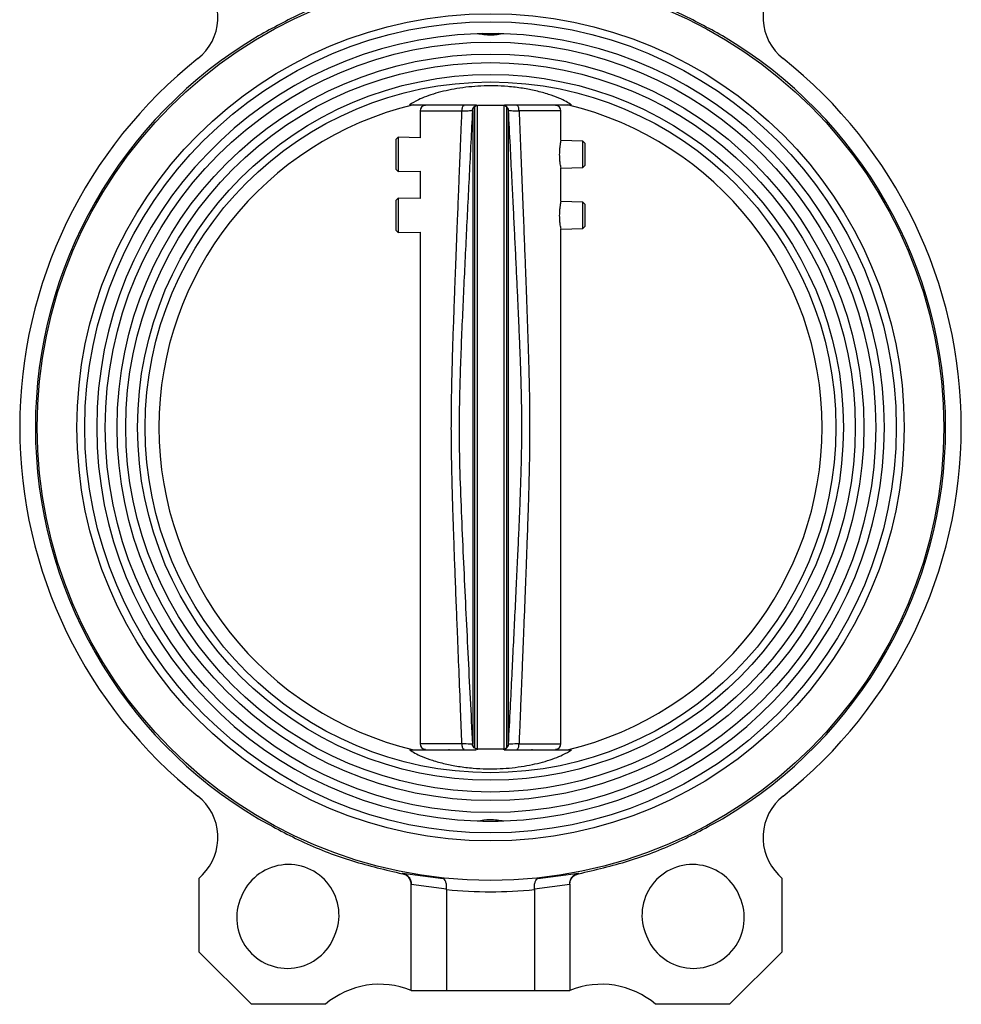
# Model space of a CAD drawing. Header units: millimetres. Extents: x 351 to 1801, y 78 to 1352.
# Tile 17 of 39: x 1515 to 1729, y 373 to 597. Entities that reach past the tile are written whole.
import ezdxf

# ---------------------------------------------------------------- set-up
doc = ezdxf.new("R2010")
doc.units = ezdxf.units.MM

msp = doc.modelspace()

# ---------------------------------------------------------------- linework, layer by layer
at = {"color": 7, "linetype": 'Continuous', "lineweight": 25}
for p, q in [((1619.79, 594.02), (1618.52, 593.93)), ((1619.79, 594.02), (1623.33, 594.02)), ((1624.59, 593.93), (1623.33, 594.02)), ((1603.17, 577.78), (1618.4, 577.78)), ((1612.1, 577.78), (1612.1, 577.63)), ((1618.56, 577.62), (1618.7, 577.63)), ((1618.56, 577.62), (1618.56, 431.34)), ((1624.56, 577.62), (1624.41, 577.63)), ((1624.56, 577.62), (1624.56, 431.34)), ((1624.66, 577.61), (1624.62, 577.61)), ((1631.02, 577.63), (1631.02, 577.78)), ((1605.56, 576.43), (1605.56, 570.32)), ((1617.46, 576.49), (1617.54, 576.49)), ((1617.54, 576.49), (1617.54, 432.47)), ((1617.96, 431.6), (1617.96, 577.36)), ((1625.16, 577.36), (1625.16, 431.6)), ((1625.58, 576.49), (1625.58, 432.47)), ((1625.65, 576.49), (1625.58, 576.49)), ((1637.56, 569.65), (1637.56, 576.43)), ((1600.61, 570.43), (1600.06, 569.89)), ((1600.06, 569.89), (1600.06, 563.17)), ((1605.56, 570.32), (1600.61, 570.43)), ((1600.61, 570.43), (1600.61, 562.64)), ((1642.51, 569.54), (1637.56, 569.65)), ((1643.06, 568.98), (1642.51, 569.54)), ((1642.51, 563.52), (1642.51, 569.54)), ((1643.06, 564.08), (1643.06, 568.98)), ((1642.51, 563.52), (1643.06, 564.08)), ((1600.06, 563.17), (1600.61, 562.64)), ((1600.61, 562.64), (1605.56, 562.74)), ((1605.56, 562.74), (1605.56, 556.46)), ((1637.56, 563.42), (1642.51, 563.52)), ((1637.56, 555.78), (1637.56, 563.42)), ((1600.61, 556.56), (1600.06, 556.02)), ((1600.06, 556.02), (1600.06, 549.31)), ((1605.56, 556.46), (1600.61, 556.56)), ((1600.61, 556.56), (1600.61, 548.77)), ((1642.51, 555.68), (1637.56, 555.78)), ((1643.06, 555.11), (1642.51, 555.68)), ((1642.51, 549.65), (1642.51, 555.68)), ((1643.06, 550.21), (1643.06, 555.11)), ((1600.06, 549.31), (1600.61, 548.77)), ((1600.61, 548.77), (1605.56, 548.87)), ((1605.56, 548.87), (1605.56, 432.53)), ((1637.56, 549.55), (1642.51, 549.65)), ((1637.56, 432.53), (1637.56, 549.55)), ((1642.51, 549.65), (1643.06, 550.21)), ((1617.54, 432.47), (1617.46, 432.47)), ((1625.58, 432.47), (1625.65, 432.47)), ((1603.17, 431.18), (1618.3, 431.18)), ((1612.1, 431.33), (1612.1, 431.18)), ((1618.45, 431.35), (1618.49, 431.35)), ((1618.56, 431.34), (1618.7, 431.33)), ((1624.41, 431.33), (1624.56, 431.34)), ((1631.02, 431.18), (1631.02, 431.33)), ((1618.52, 415.03), (1619.79, 414.94)), ((1619.79, 414.94), (1623.33, 414.94)), ((1623.33, 414.94), (1624.59, 415.03)), ((1601.54, 403.14), (1610.78, 401.91)), ((1601.54, 403.01), (1601.54, 403.14)), ((1632.33, 401.91), (1641.57, 403.14)), ((1641.57, 403.14), (1641.57, 403.01)), ((1555.36, 402.01), (1556.11, 402.76)), ((1555.36, 385.21), (1555.36, 402.01)), ((1603.56, 400.56), (1603.56, 400.67)), ((1639.56, 400.67), (1639.63, 401.06)), ((1639.56, 400.67), (1639.56, 400.56)), ((1687.76, 402.01), (1687.01, 402.76)), ((1687.76, 402.01), (1687.76, 385.21)), ((1611.56, 399.49), (1603.56, 400.56)), ((1603.56, 376.48), (1603.56, 400.56)), ((1611.56, 399.32), (1611.56, 399.49)), ((1611.56, 399.32), (1611.56, 376.48)), ((1639.56, 400.56), (1631.55, 399.49)), ((1631.55, 399.49), (1631.56, 399.32)), ((1631.56, 399.32), (1631.56, 376.48)), ((1639.56, 400.56), (1639.56, 376.48)), ((1567.24, 373.33), (1555.36, 385.21)), ((1687.76, 385.21), (1675.88, 373.33)), ((1603.56, 376.48), (1611.56, 376.48)), ((1611.56, 376.48), (1631.56, 376.48)), ((1631.56, 376.48), (1639.56, 376.48)), ((1584.04, 373.33), (1567.24, 373.33)), ((1675.88, 373.33), (1659.08, 373.33))]:
    msp.add_line(p, q, dxfattribs=at)
at = {"color": 8, "linetype": 'Continuous', "lineweight": 25}
for p, q in [((1605.56, 576.43), (1615.07, 576.43)), ((1615.07, 432.53), (1605.56, 432.53)), ((1628.04, 432.53), (1637.56, 432.53))]:
    msp.add_line(p, q, dxfattribs=at)
at = {"color": 7, "linetype": 'Continuous', "lineweight": 25, "flags": 128}
for points in [[(1624.73, 577.78), (1625.65, 577.78), (1628.29, 577.78), (1630.8, 577.78), (1633.14, 577.78), (1635.27, 577.78), (1637.13, 577.78), (1638.7, 577.78), (1639.95, 577.78)], [(1624.64, 431.18), (1625.65, 431.18), (1628.29, 431.18), (1630.8, 431.18), (1633.14, 431.18), (1635.27, 431.18), (1637.13, 431.18), (1638.7, 431.18), (1639.95, 431.18)]]:
    msp.add_lwpolyline(points, dxfattribs=at)
at = {"color": 8, "linetype": 'Continuous', "lineweight": 25, "flags": 128}
msp.add_lwpolyline([(1637.56, 576.43), (1637.51, 576.43), (1637.13, 576.43), (1636.39, 576.43), (1635.29, 576.43), (1633.87, 576.43), (1632.16, 576.43), (1630.2, 576.43), (1628.04, 576.43)], dxfattribs=at)
at = {"color": 7, "linetype": 'Continuous', "lineweight": 25}
for radius in [103, 94, 92.2, 87.55, 84.85, 82.9, 80.2, 78.5]:
    msp.add_circle((1621.56, 504.48), radius, dxfattribs=at)
for centre, radius, start, end in [((1547.62, 597.71), 12, 308.4163, 45), ((1695.49, 597.71), 12, 135, 231.5837), ((1621.56, 504.48), 103.42, 120.6438, 239.3562), ((1621.56, 504.48), 89.5, 91.9422, 268.0578), ((1621.56, 504.48), 89.5, 271.9422, 88.0578), ((1621.56, 504.48), 103.42, 300.6438, 59.3562), ((1621.56, 504.48), 106.99, 128.4163, 231.5837), ((1621.56, 504.48), 106.99, 308.4163, 51.5837), ((1621.56, 504.48), 75.36, 103.427, 256.573), ((1606.76, 576.43), 1.2, 90, 180), ((1636.36, 576.43), 1.2, 0, 90), ((1621.56, 504.48), 75.36, 283.427, 76.573), ((1606.76, 432.53), 1.2, 180, 270), ((1636.36, 432.53), 1.2, 270, 0), ((1547.62, 411.25), 12, 315, 51.5837), ((1695.49, 411.25), 12, 128.4163, 225), ((1575.64, 393.61), 11.5, 335.8806, 159.1194), ((1667.48, 393.61), 11.5, 20.8806, 204.1194), ((1575.39, 393.01), 11.5, 155.8806, 339.1194), ((1667.73, 393.01), 11.5, 200.8806, 24.1194), ((1596.38, 358.89), 19, 67.7951, 130.508), ((1646.74, 358.89), 19, 49.492, 112.2049)]:
    msp.add_arc(centre, radius, start, end, dxfattribs=at)
for points in [[(1599.86, 605.6), (1596.25, 604.7), (1589.04, 602.9), (1578.62, 598.83), (1572.1, 595.25), (1568.84, 593.45)], [(1674.27, 593.45), (1671.01, 595.25), (1664.5, 598.83), (1654.08, 602.9), (1646.86, 604.7), (1643.26, 605.6)], [(1615.07, 576.43), (1615.08, 576.59), (1615.1, 576.9), (1615.21, 577.3), (1615.37, 577.57), (1615.5, 577.61), (1615.56, 577.63)], [(1628.04, 576.43), (1628.03, 576.59), (1628.02, 576.9), (1627.91, 577.3), (1627.74, 577.57), (1627.62, 577.61), (1627.55, 577.63)], [(1615.56, 431.33), (1615.5, 431.35), (1615.37, 431.38), (1615.21, 431.66), (1615.1, 432.06), (1615.08, 432.37), (1615.07, 432.53)], [(1627.55, 431.33), (1627.62, 431.35), (1627.74, 431.38), (1627.91, 431.66), (1628.02, 432.06), (1628.03, 432.37), (1628.04, 432.53)], [(1568.84, 415.5), (1572.27, 413.62), (1579.13, 409.87), (1590.12, 405.67), (1597.73, 403.9), (1601.54, 403.01)], [(1641.57, 403.01), (1645.38, 403.9), (1652.99, 405.67), (1663.99, 409.87), (1670.84, 413.62), (1674.27, 415.5)], [(1631.56, 399.32), (1628.22, 399.08), (1621.56, 398.61), (1614.89, 399.08), (1611.56, 399.32)]]:
    msp.add_open_spline(points, degree=3, dxfattribs=at)
for points, knots in [([(1624.59, 593.93), (1623.6, 593.78), (1621.58, 593.48), (1619.55, 593.77), (1618.52, 593.93)], [0, 0, 0, 0, 0.490336, 1, 1, 1, 1]), ([(1639.95, 577.78), (1639.59, 578.02), (1638.85, 578.51), (1637.09, 579.34), (1634.8, 580.19), (1632.01, 580.96), (1628.86, 581.58), (1625.67, 581.96), (1622.44, 582.13), (1619.45, 582.09), (1616.57, 581.87), (1613.9, 581.51), (1611.39, 581.01), (1609.04, 580.4), (1606.93, 579.69), (1604.73, 578.78), (1603.76, 578.16), (1603.17, 577.78)], [0, 0, 0, 0, 0.066821, 0.135229, 0.208522, 0.284254, 0.35222, 0.422767, 0.482061, 0.543377, 0.598291, 0.654707, 0.711562, 0.769769, 0.832833, 0.897378, 1, 1, 1, 1]), ([(1617.46, 576.49), (1617.48, 576.63), (1617.53, 576.93), (1617.81, 577.32), (1618.21, 577.58), (1618.51, 577.61), (1618.66, 577.63)], [0, 0, 0, 0, 0.238855, 0.497365, 0.757342, 1, 1, 1, 1]), ([(1618.56, 577.62), (1618.49, 577.61), (1618.32, 577.58), (1618.13, 577.49), (1618.02, 577.41), (1617.96, 577.36)], [0, 0, 0, 0, 0.197748, 0.537052, 1, 1, 1, 1]), ([(1624.41, 577.63), (1624.24, 577.63), (1623.91, 577.63), (1623.25, 577.63), (1622.55, 577.63), (1621.89, 577.63), (1621.29, 577.63), (1620.66, 577.63), (1619.88, 577.63), (1619.21, 577.63), (1618.86, 577.63), (1618.7, 577.63)], [0, 0, 0, 0, 0.146121, 0.291356, 0.393792, 0.462753, 0.532167, 0.593879, 0.691336, 0.869803, 1, 1, 1, 1]), ([(1625.16, 577.36), (1625.1, 577.4), (1624.99, 577.49), (1624.79, 577.58), (1624.6, 577.61), (1624.56, 577.62)], [0, 0, 0, 0, 0.425393, 0.854805, 1, 1, 1, 1]), ([(1615.07, 432.53), (1614.97, 435.05), (1614.74, 440.61), (1614.41, 449.01), (1614.09, 456.95), (1613.81, 464.1), (1613.56, 470.38), (1613.34, 476.34), (1613.16, 481.41), (1613, 486.38), (1612.86, 491.17), (1612.74, 496.07), (1612.67, 500.49), (1612.65, 504.36), (1612.67, 507.83), (1612.71, 511.07), (1612.78, 514.71), (1612.89, 518.95), (1613.04, 524.04), (1613.23, 529.38), (1613.4, 534.12), (1613.55, 538.08), (1613.69, 541.73), (1613.84, 545.7), (1613.99, 549.62), (1614.14, 553.23), (1614.28, 556.73), (1614.43, 560.66), (1614.61, 565), (1614.78, 569.3), (1614.94, 573.06), (1615.03, 575.37), (1615.07, 576.43)], [0, 0, 0, 0, 0.052569, 0.11597, 0.175144, 0.218078, 0.26516, 0.306106, 0.34234, 0.370921, 0.409624, 0.442261, 0.473033, 0.501715, 0.522857, 0.545318, 0.5691, 0.598782, 0.633606, 0.675236, 0.710076, 0.732418, 0.75778, 0.786163, 0.815388, 0.839498, 0.861429, 0.888224, 0.921646, 0.951825, 0.977943, 1, 1, 1, 1]), ([(1617.46, 576.49), (1617.21, 571.63), (1616.72, 562), (1616, 547.56), (1615.31, 533.19), (1614.68, 518.82), (1614.34, 505.85), (1614.55, 494.25), (1614.95, 484), (1615.41, 473.71), (1615.9, 463.44), (1616.41, 453.15), (1616.93, 442.84), (1617.29, 435.93), (1617.46, 432.47)], [0, 0, 0, 0, 0.101217, 0.20067, 0.300871, 0.400727, 0.499998, 0.570764, 0.641924, 0.713625, 0.785184, 0.855885, 0.927913, 1, 1, 1, 1]), ([(1615.07, 576.43), (1615.41, 576.43), (1616.08, 576.45), (1616.84, 576.46), (1617.35, 576.48), (1617.43, 576.49), (1617.46, 576.49)], [0, 0, 0, 0, 0.2501292, 0.5000992, 0.7500126, 1, 1, 1, 1]), ([(1617.54, 576.49), (1617.54, 576.59), (1617.55, 576.72), (1617.63, 576.93), (1617.68, 577.04), (1617.75, 577.15), (1617.82, 577.23), (1617.89, 577.3), (1617.93, 577.34), (1617.95, 577.36), (1617.96, 577.36)], [0, 0, 0, 0, 0.494004, 0.629685, 0.779204, 0.841977, 0.905426, 0.948084, 0.990676, 1, 1, 1, 1]), ([(1625.16, 577.36), (1625.18, 577.34), (1625.23, 577.3), (1625.29, 577.24), (1625.35, 577.16), (1625.45, 577.03), (1625.56, 576.77), (1625.57, 576.61), (1625.58, 576.49)], [0, 0, 0, 0, 0.053607, 0.09695, 0.140101, 0.218439, 0.429715, 1, 1, 1, 1]), ([(1625.65, 432.47), (1625.79, 435.23), (1626.06, 440.45), (1626.44, 447.91), (1626.79, 454.88), (1627.12, 461.7), (1627.45, 468.42), (1627.75, 474.73), (1628, 480.35), (1628.22, 485.38), (1628.38, 489.78), (1628.51, 493.56), (1628.6, 496.79), (1628.65, 499.76), (1628.68, 502.61), (1628.69, 505.36), (1628.67, 508.05), (1628.62, 510.78), (1628.56, 513.58), (1628.47, 516.54), (1628.38, 519.34), (1628.27, 522.08), (1628.16, 524.78), (1628.04, 527.78), (1627.89, 531.05), (1627.71, 534.97), (1627.5, 539.56), (1627.25, 544.69), (1626.99, 550), (1626.71, 555.53), (1626.4, 561.71), (1626.05, 568.74), (1625.79, 573.8), (1625.65, 576.49)], [0, 0, 0, 0, 0.057458, 0.108841, 0.155503, 0.202646, 0.250992, 0.29544, 0.334156, 0.368108, 0.400234, 0.425708, 0.446943, 0.467461, 0.487474, 0.506248, 0.524553, 0.543537, 0.563001, 0.582855, 0.605074, 0.621367, 0.640022, 0.661175, 0.683952, 0.708182, 0.742727, 0.779664, 0.815121, 0.853371, 0.894733, 0.943907, 1, 1, 1, 1]), ([(1625.65, 576.49), (1625.69, 576.49), (1625.76, 576.48), (1626.28, 576.46), (1627.03, 576.45), (1627.7, 576.43), (1628.04, 576.43)], [0, 0, 0, 0, 0.24998, 0.499896, 0.749863, 1, 1, 1, 1]), ([(1628.04, 576.43), (1628.14, 573.89), (1628.35, 568.82), (1628.66, 561.22), (1628.95, 553.9), (1629.22, 547.13), (1629.45, 541.17), (1629.67, 535.5), (1629.87, 529.81), (1630.06, 524.21), (1630.22, 519.24), (1630.33, 515.07), (1630.4, 511.45), (1630.44, 508.27), (1630.46, 505.42), (1630.45, 502.71), (1630.43, 499.91), (1630.39, 496.99), (1630.32, 493.82), (1630.23, 490.15), (1630.1, 485.75), (1629.94, 481.1), (1629.77, 476.4), (1629.6, 471.73), (1629.41, 466.63), (1629.21, 461.66), (1629.03, 457.16), (1628.87, 453.03), (1628.69, 448.63), (1628.51, 444.03), (1628.33, 439.69), (1628.18, 435.92), (1628.08, 433.6), (1628.04, 432.53)], [0, 0, 0, 0, 0.052933, 0.105742, 0.158428, 0.205555, 0.246863, 0.282802, 0.323719, 0.365462, 0.399689, 0.42731, 0.452386, 0.475162, 0.493446, 0.511798, 0.531599, 0.551711, 0.57263, 0.597803, 0.628059, 0.664382, 0.69477, 0.725936, 0.761886, 0.801012, 0.829677, 0.855635, 0.887283, 0.92132, 0.951519, 0.977745, 1, 1, 1, 1]), ([(1637.27, 566.53), (1637.28, 566.87), (1637.29, 567.53), (1637.38, 568.43), (1637.48, 569.1), (1637.55, 569.49), (1637.55, 569.49), (1637.55, 569.49)], [0, 0, 0, 0, 0.212259, 0.424428, 0.638955, 0.855084, 1, 1, 1, 1]), ([(1637.55, 563.57), (1637.55, 563.56), (1637.56, 563.52), (1637.51, 563.78), (1637.42, 564.34), (1637.32, 565.17), (1637.28, 565.95), (1637.27, 566.41), (1637.27, 566.53)], [0, 0, 0, 0, 0.068616, 0.279361, 0.491324, 0.706528, 0.922059, 1, 1, 1, 1]), ([(1637.27, 552.66), (1637.28, 553), (1637.29, 553.67), (1637.38, 554.56), (1637.48, 555.23), (1637.55, 555.62), (1637.55, 555.63), (1637.55, 555.63)], [0, 0, 0, 0, 0.212259, 0.424428, 0.638955, 0.855084, 1, 1, 1, 1]), ([(1637.55, 549.7), (1637.55, 549.69), (1637.56, 549.65), (1637.51, 549.91), (1637.42, 550.47), (1637.32, 551.3), (1637.28, 552.08), (1637.27, 552.54), (1637.27, 552.66)], [0, 0, 0, 0, 0.068616, 0.279361, 0.491324, 0.706528, 0.922059, 1, 1, 1, 1]), ([(1617.46, 432.47), (1617.43, 432.47), (1617.35, 432.48), (1616.84, 432.49), (1616.08, 432.51), (1615.41, 432.52), (1615.07, 432.53)], [0, 0, 0, 0, 0.24998, 0.499896, 0.749863, 1, 1, 1, 1]), ([(1617.96, 431.6), (1617.93, 431.62), (1617.89, 431.65), (1617.82, 431.72), (1617.76, 431.79), (1617.67, 431.93), (1617.55, 432.19), (1617.54, 432.35), (1617.54, 432.47)], [0, 0, 0, 0, 0.053606, 0.096947, 0.140097, 0.218424, 0.42965, 1, 1, 1, 1]), ([(1624.45, 431.33), (1624.6, 431.34), (1624.9, 431.38), (1625.3, 431.64), (1625.58, 432.02), (1625.63, 432.32), (1625.65, 432.47)], [0, 0, 0, 0, 0.240717, 0.499951, 0.759212, 1, 1, 1, 1]), ([(1625.58, 432.47), (1625.57, 432.37), (1625.57, 432.24), (1625.49, 432.02), (1625.43, 431.91), (1625.36, 431.8), (1625.3, 431.73), (1625.23, 431.66), (1625.18, 431.62), (1625.16, 431.6), (1625.16, 431.6)], [0, 0, 0, 0, 0.494029, 0.629704, 0.77922, 0.841992, 0.905439, 0.948097, 0.990689, 1, 1, 1, 1]), ([(1628.04, 432.53), (1627.7, 432.52), (1627.03, 432.51), (1626.28, 432.49), (1625.76, 432.48), (1625.69, 432.47), (1625.65, 432.47)], [0, 0, 0, 0, 0.250129, 0.500099, 0.750013, 1, 1, 1, 1]), ([(1603.17, 431.18), (1603.53, 430.94), (1604.27, 430.44), (1606.02, 429.62), (1608.31, 428.77), (1611.1, 428), (1614.25, 427.38), (1617.44, 426.99), (1620.67, 426.83), (1623.67, 426.87), (1626.55, 427.09), (1629.21, 427.45), (1631.73, 427.95), (1634.07, 428.56), (1636.19, 429.26), (1638.39, 430.18), (1639.35, 430.8), (1639.95, 431.18)], [0, 0, 0, 0, 0.066821, 0.135229, 0.208522, 0.284254, 0.35222, 0.422767, 0.482061, 0.543377, 0.598291, 0.654707, 0.711562, 0.769769, 0.832833, 0.897378, 1, 1, 1, 1]), ([(1618.56, 431.34), (1618.49, 431.35), (1618.32, 431.38), (1618.13, 431.47), (1618.02, 431.55), (1617.96, 431.6)], [0, 0, 0, 0, 0.197749, 0.537057, 1, 1, 1, 1]), ([(1624.41, 431.33), (1624.24, 431.33), (1623.91, 431.33), (1623.25, 431.33), (1622.55, 431.33), (1621.89, 431.33), (1621.29, 431.33), (1620.66, 431.33), (1619.88, 431.33), (1619.21, 431.33), (1618.86, 431.33), (1618.7, 431.33)], [0, 0, 0, 0, 0.146121, 0.291356, 0.393792, 0.462753, 0.532167, 0.593878, 0.691335, 0.869802, 1, 1, 1, 1]), ([(1624.56, 431.34), (1624.62, 431.35), (1624.79, 431.38), (1624.99, 431.47), (1625.1, 431.55), (1625.16, 431.6)], [0, 0, 0, 0, 0.197741, 0.537032, 1, 1, 1, 1]), ([(1618.52, 415.03), (1619.52, 415.18), (1621.54, 415.48), (1623.56, 415.18), (1624.59, 415.03)], [0, 0, 0, 0, 0.490336, 1, 1, 1, 1]), ([(1601.54, 403.14), (1601.81, 403.06), (1602.34, 402.89), (1602.99, 402.33), (1603.46, 401.57), (1603.53, 400.97), (1603.56, 400.67)], [0, 0, 0, 0, 0.2492504, 0.4993842, 0.7492156, 1, 1, 1, 1]), ([(1603.56, 400.56), (1603.53, 400.84), (1603.47, 401.41), (1603.04, 402.15), (1602.39, 402.75), (1601.83, 402.92), (1601.54, 403.01)], [0, 0, 0, 0, 0.2452677, 0.4905359, 0.7357867, 1, 1, 1, 1]), ([(1639.56, 400.67), (1639.59, 400.97), (1639.65, 401.57), (1640.12, 402.33), (1640.77, 402.89), (1641.31, 403.06), (1641.57, 403.14)], [0, 0, 0, 0, 0.250784, 0.500616, 0.75075, 1, 1, 1, 1]), ([(1639.56, 400.56), (1639.58, 400.84), (1639.64, 401.41), (1640.07, 402.15), (1640.72, 402.75), (1641.28, 402.92), (1641.57, 403.01)], [0, 0, 0, 0, 0.245268, 0.490536, 0.735787, 1, 1, 1, 1]), ([(1611.56, 399.49), (1611.57, 399.65), (1611.58, 399.97), (1611.55, 400.58), (1611.41, 401.23), (1611.14, 401.77), (1610.9, 401.86), (1610.78, 401.91)], [0, 0, 0, 0, 0.124642, 0.252055, 0.501534, 0.751359, 1, 1, 1, 1]), ([(1631.55, 399.49), (1631.54, 399.65), (1631.53, 399.97), (1631.57, 400.58), (1631.7, 401.23), (1631.98, 401.77), (1632.21, 401.86), (1632.33, 401.91)], [0, 0, 0, 0, 0.124647, 0.252054, 0.501534, 0.751359, 1, 1, 1, 1])]:
    msp.add_open_spline(points, degree=3, knots=knots, dxfattribs=at)
at = {"color": 8, "linetype": 'Continuous', "lineweight": 25}
for points, knots in [([(1625.65, 576.49), (1625.63, 576.63), (1625.58, 576.94), (1625.3, 577.32), (1624.97, 577.55), (1624.73, 577.58), (1624.66, 577.59)], [0, 0, 0, 0, 0.272073, 0.565018, 0.857932, 1, 1, 1, 1]), ([(1618.23, 431.41), (1618.09, 431.48), (1617.81, 431.63), (1617.53, 432.02), (1617.49, 432.32), (1617.46, 432.47)], [0, 0, 0, 0, 0.343276, 0.684616, 1, 1, 1, 1])]:
    msp.add_open_spline(points, degree=3, knots=knots, dxfattribs=at)

doc.saveas('drawing.dxf')
